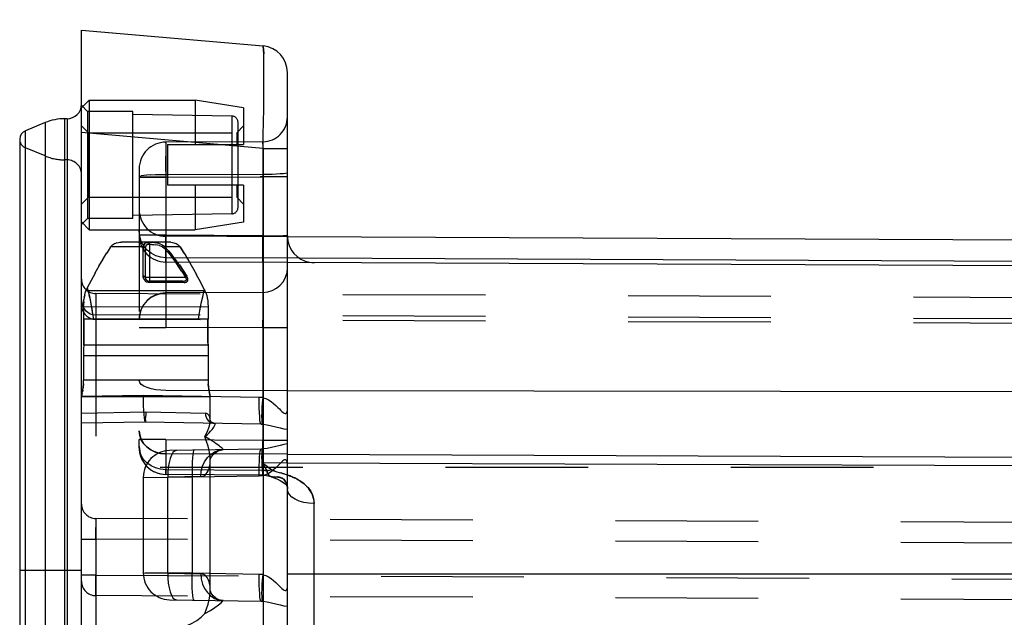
# Model space of a CAD drawing. Header units: inches. Extents: x 0 to 63, y 0 to 40.7.
# Tile 29 of 49: x 55.4 to 57.8, y 10.5 to 11.9. Entities that reach past the tile are written whole.
import ezdxf

# ---------------------------------------------------------------- set-up
doc = ezdxf.new("R2010")
doc.units = ezdxf.units.IN
doc.header["$LTSCALE"] = 3.462963
doc.header["$MEASUREMENT"] = 0
doc.linetypes.add('HIDDEN', pattern=[0.2, 0.1, -0.1])
doc.layers.get('0').update_dxf_attribs({"linetype": 'CONTINUOUS'})
doc.layers.add('_87240', color=7, linetype='CONTINUOUS')
doc.layers.add('_96029', color=7, linetype='CONTINUOUS')
doc.styles.get("Standard").update_dxf_attribs({"font": 'arial.ttf'})
doc.dimstyles.new('DIMSTYLE_1', dxfattribs={"dimtxt": 0.314815, "dimasz": 0.37037, "dimexe": 0.09, "dimexo": 0.07, "dimgap": 0.0425, "dimtad": 0, "dimtih": 1, "dimtoh": 1, "dimzin": 4, "dimdsep": 46, "dimtxsty": 'Standard', "dimblk": '_FILLED', "dimblk1": '_FILLED', "dimblk2": '_FILLED', "dimcen": 0.09, "dimadec": 3, "dimazin": 1, "dimtfac": 1, "dimtdec": 3, "dimtofl": 0, "dimtmove": 0, "dimatfit": 3, "dimldrblk": '_FILLED', "dimfxl": 0, "dimtolj": 1, "dimtzin": 4, "dimarcsym": 0})

# ---------------------------------------------------------------- blocks, each defined once
blk = doc.blocks.new('_FILLED')
at = {"color": 0, "linetype": 'ByBlock'}
blk.add_solid([(0, 0), (-1, 0.2), (-1, -0.2)], dxfattribs=at)
blk = doc.blocks.new('*D6')
at = {"color": 2, "linetype": 'Continuous'}
for p, q in [((55.5262, 12.1372), (55.5262, 13.4171)), ((59.5262, 11.1684), (59.5262, 13.4171)), ((55.5262, 13.0837), (56.9411, 13.0837)), ((59.5262, 13.0837), (58.1114, 13.0837))]:
    blk.add_line(p, q, dxfattribs=at)
at = {"color": 2, "linetype": 'Continuous', "xscale": 0.3703703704, "yscale": 0.3703703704, "zscale": 0.3703703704, "rotation": 180}
blk.add_blockref('_FILLED', (55.5262, 13.0837), dxfattribs=at)
at = {"color": 2, "linetype": 'Continuous', "xscale": 0.3703703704, "yscale": 0.3703703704, "zscale": 0.3703703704}
blk.add_blockref('_FILLED', (59.5262, 13.0837), dxfattribs=at)
at = {"color": 2, "linetype": 'Continuous', "insert": (57.5262, 13.2411), "char_height": 0.31481, "width": 1.462894, "attachment_point": 2, "line_spacing_factor": 0.9}
blk.add_mtext('4.00\\PINSIDE', dxfattribs=at)

msp = doc.modelspace()

# ---------------------------------------------------------------- linework, layer by layer
at = {"layer": '_87240', "color": 7, "linetype": 'Continuous'}
for p, q in [((55.5262, 2.473), (55.5262, 11.878)), ((55.5262, 11.878), (55.9669, 11.8394)), ((56.0262, 7.6436), (56.0262, 11.7747)), ((55.4378, 11.6532), (55.3901, 11.6334)), ((55.4912, 11.6627), (55.4856, 11.6627)), ((55.3762, 11.6127), (55.3762, 2.7382)), ((59.2779, 11.3616), (56.0262, 11.3758)), ((59.2779, 11.2991), (56.0263, 11.3133))]:
    msp.add_line(p, q, dxfattribs=at)
at = {"layer": '_87240', "color": 8, "linetype": 'HIDDEN'}
for p, q in [((55.5412, 11.6805), (55.5262, 11.6955)), ((55.5412, 11.6805), (55.5412, 11.4205)), ((55.6512, 11.6805), (55.5412, 11.6805)), ((55.6512, 11.4205), (55.6512, 11.6805)), ((55.8915, 11.6691), (55.6512, 11.6733)), ((55.8915, 11.6691), (55.8915, 11.4318)), ((55.9062, 11.4468), (55.9062, 11.6541)), ((55.4378, 11.5722), (55.3901, 11.592)), ((55.7309, 11.6044), (55.731, 11.6059)), ((55.731, 11.6059), (55.7309, 11.6048)), ((55.7309, 11.6044), (55.7309, 11.6048)), ((55.9665, 11.6069), (55.731, 11.6059)), ((55.9665, 11.6069), (55.9665, 11.6058)), ((55.9665, 11.6058), (55.9665, 11.6069)), ((55.9665, 11.6054), (55.9665, 11.6069)), ((55.9666, 11.601), (55.9665, 11.6058)), ((55.9666, 11.6027), (55.9666, 11.5841)), ((55.7309, 11.5341), (55.7309, 11.5714)), ((55.7309, 11.5714), (55.731, 11.5272)), ((55.7309, 11.5594), (55.7308, 11.5708)), ((55.9666, 11.5906), (55.9666, 11.5587)), ((55.4912, 11.5627), (55.4856, 11.5627)), ((55.9666, 11.5605), (55.9665, 11.528)), ((55.6662, 11.5409), (55.6662, 10.8636)), ((55.731, 11.5209), (55.6662, 11.5209)), ((55.6662, 11.5209), (55.731, 11.5209)), ((55.731, 11.5272), (55.9665, 11.528)), ((55.731, 11.5272), (55.731, 10.81)), ((55.731, 11.5209), (55.9665, 11.5219)), ((55.9665, 11.5219), (55.9598, 11.5219)), ((55.9665, 11.5352), (55.9665, 11.5219)), ((55.9665, 11.528), (55.9782, 11.5281)), ((55.9665, 11.528), (55.9665, 11.2407)), ((56.0262, 11.5219), (55.9665, 11.5219)), ((56.0217, 11.5307), (56.0251, 11.5315)), ((56.0251, 11.5315), (56.0262, 11.5324)), ((55.8915, 11.4318), (55.6512, 11.4276)), ((55.5412, 11.4205), (55.5262, 11.4054)), ((55.6512, 11.4205), (55.5412, 11.4205)), ((55.731, 11.3796), (55.6662, 11.3796)), ((55.6715, 11.3645), (55.6676, 11.3769)), ((55.7309, 11.3669), (55.731, 11.3796)), ((55.9665, 11.3785), (55.731, 11.3796)), ((56.0262, 11.3758), (55.731, 11.3771)), ((55.9664, 11.3536), (55.9665, 11.3785)), ((55.9665, 11.3659), (55.9665, 11.3785)), ((55.9665, 11.3658), (55.9665, 11.3785)), ((55.9665, 11.3785), (56.0162, 11.3781)), ((55.6124, 11.3616), (55.6094, 11.3606)), ((55.7395, 11.363), (55.623, 11.363)), ((55.6833, 11.3617), (55.6859, 11.3622)), ((55.6914, 11.3624), (55.6883, 11.3624)), ((55.6912, 11.3575), (55.6914, 11.3624)), ((55.6912, 11.3575), (55.6912, 11.268)), ((55.6965, 11.3574), (55.6912, 11.3575)), ((55.6977, 11.3621), (55.6914, 11.3624)), ((55.7036, 11.3615), (55.6976, 11.3621)), ((55.7093, 11.3606), (55.7035, 11.3615)), ((55.7111, 11.3558), (55.7064, 11.3565)), ((55.7143, 11.3594), (55.7091, 11.3606)), ((55.7155, 11.3548), (55.711, 11.3558)), ((55.7183, 11.3581), (55.7142, 11.3594)), ((55.7285, 11.3511), (55.7252, 11.3541)), ((55.7308, 11.3435), (55.7309, 11.3711)), ((55.7432, 11.3628), (55.7395, 11.363)), ((55.9664, 11.3326), (55.9664, 11.3537)), ((55.578, 11.3206), (55.5878, 11.3366)), ((55.597, 11.3511), (55.5875, 11.3361)), ((55.6767, 11.3511), (55.597, 11.3511)), ((55.6761, 11.28), (55.676, 11.3413)), ((55.6765, 11.3495), (55.6767, 11.3511)), ((55.6812, 11.3392), (55.6813, 11.3409)), ((55.6812, 11.3392), (55.6812, 11.278)), ((55.6813, 11.3426), (55.6814, 11.3442)), ((55.6813, 11.3409), (55.6813, 11.3426)), ((55.6814, 11.3442), (55.6814, 11.3458)), ((55.7187, 11.3264), (55.7067, 11.33)), ((55.7265, 11.3491), (55.7285, 11.3511)), ((55.7376, 11.3415), (55.7285, 11.3511)), ((55.7655, 11.3511), (55.7285, 11.3511)), ((55.7308, 11.328), (55.7309, 11.3471)), ((55.7309, 11.3195), (55.7308, 11.3337)), ((55.7466, 11.331), (55.7376, 11.3415)), ((55.7376, 11.3415), (55.7466, 11.331)), ((55.7554, 11.3196), (55.7466, 11.331)), ((55.7752, 11.3358), (55.7655, 11.3511)), ((55.7655, 11.3511), (55.7757, 11.335)), ((55.7752, 11.3358), (55.7857, 11.3184)), ((55.9664, 11.3245), (55.9664, 11.3424)), ((55.9664, 11.3185), (55.9664, 11.3326)), ((55.5596, 11.2882), (55.5692, 11.3054)), ((55.5687, 11.3045), (55.5785, 11.3214)), ((55.7312, 11.3251), (55.7187, 11.3264)), ((55.7309, 11.3151), (55.7309, 11.3168)), ((55.7309, 11.3151), (55.731, 11.3146)), ((56.0556, 11.3237), (55.731, 11.3251)), ((56.0263, 11.3133), (55.731, 11.3146)), ((55.7849, 11.3198), (55.7954, 11.3015)), ((55.9665, 11.3148), (55.9664, 11.3185)), ((55.9665, 11.3148), (55.9664, 11.3185)), ((55.9665, 11.3148), (55.9664, 11.3185)), ((55.5502, 11.2709), (55.5599, 11.2886)), ((55.7702, 11.2913), (55.7619, 11.304)), ((55.7702, 11.2913), (55.7785, 11.278)), ((55.7945, 11.3032), (55.8051, 11.2842)), ((55.8042, 11.2856), (55.8148, 11.266)), ((55.5405, 11.2524), (55.5503, 11.2709)), ((55.6775, 11.2799), (55.6761, 11.28)), ((55.6812, 11.278), (55.7785, 11.278)), ((55.6877, 11.2654), (55.6916, 11.265)), ((55.7726, 11.268), (55.6912, 11.268)), ((55.6914, 11.2676), (55.6913, 11.2679)), ((55.7756, 11.265), (55.6916, 11.265)), ((55.7744, 11.2672), (55.7739, 11.2676)), ((55.7744, 11.2672), (55.7749, 11.2666)), ((55.7785, 11.278), (55.7818, 11.28)), ((55.7811, 11.2716), (55.7805, 11.2704)), ((55.7834, 11.2769), (55.7818, 11.28)), ((55.8246, 11.2472), (55.8143, 11.267)), ((55.534, 11.2348), (55.5354, 11.24)), ((55.5354, 11.24), (55.5371, 11.2449)), ((55.5377, 11.2462), (55.5371, 11.2449)), ((55.8258, 11.2449), (55.5371, 11.2449)), ((55.5387, 11.2487), (55.5382, 11.2475)), ((55.5399, 11.2512), (55.5405, 11.2524)), ((55.5427, 11.2444), (55.5405, 11.2524)), ((55.5478, 11.2225), (55.5451, 11.2344)), ((55.5611, 11.2378), (55.5611, 10.5542)), ((59.2773, 11.2216), (55.5611, 11.2378)), ((55.9665, 11.2407), (55.731, 11.2397)), ((55.8258, 11.2449), (55.8281, 11.2394)), ((55.8281, 11.2394), (55.8301, 11.2335)), ((55.8301, 11.2335), (55.8316, 11.2272)), ((55.9665, 11.2407), (55.9782, 11.2419)), ((55.9665, 11.2407), (55.9665, 11.238)), ((55.9665, 11.238), (55.9666, 11.2244)), ((55.5316, 11.2178), (55.5314, 11.2116)), ((55.5314, 11.2116), (55.5316, 11.2178)), ((55.5314, 11.2116), (55.5314, 11.1755)), ((55.5316, 11.2178), (55.5321, 11.2237)), ((55.5329, 11.2294), (55.5333, 11.2315)), ((55.7309, 11.2233), (55.7309, 11.2002)), ((55.8316, 11.2272), (55.8327, 11.2206)), ((55.9666, 11.2244), (55.9666, 11.2012)), ((55.5314, 11.2058), (55.8335, 11.2064)), ((55.5319, 11.202), (55.5361, 11.1968)), ((55.556, 11.1755), (55.5533, 11.193)), ((55.5541, 11.1869), (55.5611, 11.1862)), ((59.2773, 11.17), (55.5611, 11.1862)), ((55.7309, 11.2002), (55.731, 11.1549)), ((55.8335, 11.2064), (55.8335, 11.1754)), ((55.8335, 11.1755), (55.5314, 11.1755)), ((55.5319, 11.1547), (55.532, 11.1754)), ((59.2773, 11.1591), (55.5611, 11.1753)), ((55.833, 11.1543), (55.833, 11.1754)), ((55.9665, 11.1559), (55.9665, 11.1735)), ((55.731, 11.1549), (55.6662, 11.1549)), ((55.9665, 11.1559), (55.731, 11.1549)), ((55.9665, 11.1559), (55.9665, 10.8818)), ((55.9665, 11.1559), (56.0262, 11.1559)), ((55.8332, 11.1234), (55.8334, 11.1086)), ((55.5315, 11.0955), (55.5314, 11.028)), ((55.5316, 11.1129), (55.5315, 11.1042)), ((55.5315, 11.1042), (55.5315, 11.0955)), ((55.8334, 11.1129), (55.5316, 11.1129)), ((55.8334, 11.1086), (55.8335, 11.0998)), ((55.8335, 11.0998), (55.8335, 11.0911)), ((55.8335, 11.0911), (55.8335, 11.028)), ((55.8335, 11.0868), (55.5314, 11.0868)), ((55.5311, 11.0191), (55.5305, 11.0107)), ((55.8335, 11.028), (55.5314, 11.028)), ((55.8345, 11.0107), (55.8339, 11.0191)), ((55.5282, 10.9966), (55.5294, 11.003)), ((55.5294, 11.003), (55.5287, 10.9992)), ((55.5305, 11.0107), (55.5299, 11.0065)), ((56.0262, 11.0021), (55.731, 11.0025)), ((55.8356, 11.003), (55.8351, 11.0065)), ((55.8368, 10.9966), (55.8363, 10.9992)), ((55.6756, 10.9905), (55.5262, 10.9879)), ((55.5262, 10.988), (55.8387, 10.988)), ((55.8385, 10.9889), (55.8387, 10.988)), ((55.8387, 10.9299), (55.8387, 10.988)), ((55.5262, 10.9473), (55.6825, 10.9505)), ((55.6825, 10.9505), (55.827, 10.9475)), ((55.6812, 10.9255), (55.5262, 10.9228)), ((55.9624, 10.9206), (55.6812, 10.9255)), ((55.8378, 10.9376), (55.8355, 10.9427)), ((55.8387, 10.9309), (55.8378, 10.9376)), ((55.8387, 10.9299), (55.8387, 10.9309)), ((55.6662, 10.9049), (55.6675, 10.894)), ((55.6662, 10.8636), (55.6662, 10.8836)), ((55.731, 10.8836), (55.6662, 10.8836)), ((55.731, 10.8836), (55.7308, 10.845)), ((55.731, 10.8836), (55.9665, 10.8818)), ((55.9667, 10.8433), (55.9665, 10.8819)), ((55.9665, 10.8818), (56.0262, 10.8819)), ((55.6662, 10.8663), (55.6675, 10.8554)), ((55.9624, 10.8604), (55.7401, 10.8565)), ((55.7308, 10.845), (55.7307, 10.8149)), ((56.0262, 10.8475), (55.731, 10.8486)), ((55.8387, 10.5183), (55.8387, 10.8326)), ((55.9667, 10.8433), (55.9667, 10.8217)), ((59.5262, 10.8155), (55.5262, 10.8155)), ((55.7307, 10.8149), (55.7307, 10.8028)), ((55.7309, 10.8038), (55.7308, 10.8015)), ((55.9665, 10.8082), (55.731, 10.81)), ((55.9665, 10.8265), (55.9665, 10.8082)), ((56.0262, 10.8263), (55.9665, 10.8265)), ((55.9665, 10.8082), (55.9666, 10.802)), ((55.9682, 10.8234), (55.9699, 10.8203)), ((55.9716, 10.808), (55.9733, 10.8079)), ((55.9875, 10.81), (55.984, 10.813)), ((55.9953, 10.8069), (55.997, 10.8063)), ((55.9966, 10.8065), (55.9983, 10.806)), ((55.9979, 10.8061), (56.0089, 10.8029)), ((56.0125, 10.8018), (56.0088, 10.8029)), ((55.6762, 10.7915), (55.7356, 10.7918)), ((55.6762, 10.7915), (55.6762, 10.5594)), ((55.6777, 10.7915), (55.7949, 10.7925)), ((55.7308, 10.799), (55.7308, 10.7986)), ((55.9667, 10.7969), (55.7308, 10.7986)), ((55.816, 10.7938), (55.7356, 10.7918)), ((55.7356, 10.5591), (55.7356, 10.7918)), ((55.7949, 10.7925), (55.9579, 10.7954)), ((55.7949, 10.7925), (55.7949, 10.5584)), ((55.9666, 10.802), (55.9666, 10.7981)), ((55.9667, 10.7972), (55.9666, 10.7981)), ((55.9667, 10.7969), (55.9667, 10.7979)), ((55.9825, 10.7946), (55.9862, 10.7934)), ((55.9862, 10.7934), (55.9862, 10.7935)), ((55.9862, 10.7934), (55.9862, 10.7934)), ((56.0144, 10.8012), (56.0108, 10.8023)), ((56.0127, 10.8017), (56.0147, 10.8011)), ((56.0144, 10.8012), (56.0168, 10.8005)), ((56.0164, 10.8006), (56.0189, 10.7998)), ((56.0184, 10.7999), (56.0212, 10.799)), ((56.0206, 10.7992), (56.0235, 10.7982)), ((56.0228, 10.7985), (56.0259, 10.7974)), ((56.0262, 10.7973), (56.0251, 10.7977)), ((56.0312, 10.7499), (56.0275, 10.7566)), ((55.5611, 10.6917), (55.5612, 10.6417)), ((55.5611, 10.6917), (55.5611, 10.6907)), ((59.2464, 10.6756), (55.5611, 10.6917)), ((55.5612, 10.6417), (55.5611, 10.6694)), ((55.5262, 10.6417), (55.5612, 10.6417)), ((55.5262, 10.6417), (55.5612, 10.6417)), ((55.5612, 10.6417), (55.5612, 9.9592)), ((55.5612, 10.6417), (55.5612, 10.5542)), ((59.2463, 10.6256), (55.5612, 10.6417)), ((55.5612, 10.5542), (55.5262, 10.5542)), ((55.5611, 10.5542), (55.561, 10.535)), ((55.5611, 10.5051), (55.5612, 10.5542)), ((55.5611, 10.5542), (59.2464, 10.5381)), ((55.5612, 10.5542), (55.5612, 10.5444)), ((55.5612, 10.535), (55.5612, 10.5444)), ((55.6762, 10.5594), (55.7356, 10.5591)), ((55.7356, 10.5591), (55.816, 10.5571)), ((55.561, 10.535), (55.561, 10.5188)), ((55.561, 10.5188), (55.561, 10.508)), ((55.8387, 10.5183), (55.8387, 10.5183)), ((55.5611, 10.5051), (55.5611, 10.5042)), ((55.5611, 10.5042), (55.5611, 10.5051)), ((55.5611, 10.5042), (55.5611, 10.5051)), ((59.2464, 10.4881), (55.5611, 10.5042)), ((55.7401, 10.4944), (55.9624, 10.4906)), ((55.7524, 10.4954), (55.7566, 10.4941))]:
    msp.add_line(p, q, dxfattribs=at)
at = {"layer": '_87240', "color": 9, "linetype": 'Continuous'}
for p, q in [((55.4378, 11.6532), (55.4378, 2.6977)), ((55.4856, 2.6882), (55.4856, 11.6627)), ((55.4912, 11.6627), (55.4912, 2.6882)), ((55.3901, 2.7175), (55.3901, 11.6334)), ((55.9669, 11.5904), (55.5262, 11.6289)), ((55.9669, 11.5904), (55.9669, 7.6452)), ((55.9669, 11.5904), (56.0262, 11.5904)), ((59.2779, 11.3097), (56.0556, 11.3237)), ((59.2779, 10.9967), (56.0262, 11.0021)), ((56.0262, 10.8475), (59.2779, 10.8352)), ((59.2779, 10.814), (56.0262, 10.8263)), ((56.091, 9.8819), (56.091, 10.7279)), ((55.3762, 10.5657), (55.5262, 10.5657)), ((56.0262, 10.5575), (59.2779, 10.5575))]:
    msp.add_line(p, q, dxfattribs=at)
for points in [[(55.9669, 11.5904), (55.9676, 11.6229), (55.9682, 11.6549), (55.9686, 11.6857), (55.9689, 11.7149), (55.9692, 11.7419), (55.9692, 11.7664), (55.9692, 11.7878), (55.9689, 11.8059), (55.9686, 11.8203), (55.9682, 11.8308), (55.9676, 11.8372), (55.9669, 11.8394)], [(56.0262, 10.7973), (56.0284, 10.7965), (56.031, 10.7955)], [(56.031, 10.7955), (56.0337, 10.7944), (56.0365, 10.7933), (56.0393, 10.7921), (56.0423, 10.7907), (56.0454, 10.7892), (56.0486, 10.7876), (56.0518, 10.7858), (56.0552, 10.7838), (56.0586, 10.7817), (56.0621, 10.7793), (56.0656, 10.7766), (56.0691, 10.7736), (56.0726, 10.7703), (56.0761, 10.7666), (56.0795, 10.7624), (56.0827, 10.7576), (56.0855, 10.7523), (56.0878, 10.7466), (56.0896, 10.7405), (56.0906, 10.7343), (56.091, 10.7279)], [(56.091, 10.7279), (56.0783, 10.7286), (56.0661, 10.7307), (56.0549, 10.734), (56.0452, 10.7384), (56.0372, 10.7438), (56.0312, 10.7499), (56.0275, 10.7566), (56.0262, 10.7636)]]:
    msp.add_lwpolyline(points, dxfattribs=at)
at = {"layer": '_87240', "color": 8, "linetype": 'HIDDEN'}
for points in [[(55.9676, 11.8372), (55.9682, 11.8308), (55.9686, 11.8203)], [(55.731, 11.6059), (55.7309, 11.6044), (55.7309, 11.5999), (55.7309, 11.5928), (55.7309, 11.5714)], [(55.7309, 11.6044), (55.7309, 11.6048), (55.731, 11.6059)], [(55.6662, 11.5223), (55.6675, 11.5233), (55.6712, 11.5242)], [(55.6949, 11.5264), (55.6852, 11.5258), (55.6772, 11.525), (55.6712, 11.5242)], [(55.6949, 11.5264), (55.7061, 11.5268), (55.7183, 11.5271), (55.731, 11.5272)], [(55.9665, 11.528), (55.9782, 11.5281), (55.9894, 11.5284)], [(55.9894, 11.5284), (55.9997, 11.5288), (56.0088, 11.5293), (56.0162, 11.53), (56.0217, 11.5307)], [(55.7187, 11.3264), (55.7067, 11.33), (55.6957, 11.3357), (55.686, 11.3435), (55.6777, 11.3532), (55.6715, 11.3645), (55.6676, 11.3769), (55.6662, 11.39)], [(56.0262, 11.378), (56.0251, 11.378), (56.0161, 11.3781)], [(55.597, 11.3511), (55.5983, 11.353), (55.6, 11.3547), (55.6019, 11.3564), (55.6041, 11.358), (55.6066, 11.3594), (55.6094, 11.3606)], [(55.6124, 11.3616), (55.6157, 11.3623), (55.6192, 11.3628), (55.623, 11.363)], [(55.6833, 11.3617), (55.6813, 11.3608), (55.6796, 11.3594), (55.6782, 11.3573), (55.6772, 11.3546), (55.6767, 11.3511)], [(55.6767, 11.3511), (55.6772, 11.3545), (55.6781, 11.3572), (55.6795, 11.3593), (55.6812, 11.3608), (55.6834, 11.3617)], [(55.6817, 11.3491), (55.6821, 11.352), (55.6829, 11.3543), (55.6842, 11.356), (55.6862, 11.3571), (55.6885, 11.3576), (55.6912, 11.3575)], [(55.6912, 11.3575), (55.6884, 11.3576), (55.686, 11.357), (55.6841, 11.3559), (55.6828, 11.3542), (55.6821, 11.3519)], [(55.6856, 11.3622), (55.6885, 11.3624), (55.6914, 11.3624)], [(55.6965, 11.3574), (55.7016, 11.357), (55.7064, 11.3565)], [(55.7155, 11.3548), (55.7196, 11.3534), (55.7232, 11.3515), (55.7265, 11.3491)], [(55.7182, 11.3581), (55.7217, 11.3565), (55.7252, 11.3541)], [(55.7432, 11.3628), (55.7468, 11.3623), (55.7501, 11.3616), (55.7531, 11.3606), (55.7559, 11.3594), (55.7584, 11.358), (55.7606, 11.3564), (55.7625, 11.3547), (55.7642, 11.353), (55.7655, 11.3511)], [(55.676, 11.3413), (55.676, 11.3429), (55.6761, 11.3445), (55.6762, 11.3462), (55.6763, 11.3478)], [(55.6797, 11.3407), (55.6786, 11.341), (55.6774, 11.3412), (55.676, 11.3413)], [(55.6767, 11.3511), (55.6765, 11.3495), (55.6763, 11.3478)], [(55.6767, 11.3511), (55.6778, 11.351), (55.6789, 11.3507), (55.6798, 11.3504), (55.6806, 11.35), (55.6813, 11.3495), (55.6817, 11.3491)], [(55.6812, 11.3392), (55.6811, 11.3398), (55.6805, 11.3403), (55.6797, 11.3407)], [(55.6812, 11.3392), (55.6811, 11.3398), (55.6805, 11.3403), (55.6797, 11.3407)], [(55.6817, 11.3491), (55.6813, 11.3495), (55.6806, 11.35), (55.6798, 11.3504)], [(55.6814, 11.3458), (55.6815, 11.3475), (55.6817, 11.3491)], [(55.7265, 11.3491), (55.7357, 11.3389), (55.7447, 11.328)], [(55.731, 11.3146), (55.7309, 11.3158), (55.7309, 11.3196)], [(55.7619, 11.304), (55.7534, 11.3163), (55.7447, 11.328)], [(55.7818, 11.28), (55.7729, 11.2941), (55.7641, 11.3073), (55.7553, 11.3197)], [(55.764, 11.3074), (55.7729, 11.2942), (55.7818, 11.28)], [(55.9665, 11.3135), (55.9665, 11.3148), (55.9664, 11.3185)], [(56.0217, 11.2776), (56.0251, 11.2888), (56.0262, 11.3005)], [(55.6761, 11.28), (55.6767, 11.2759), (55.6782, 11.2724), (55.6809, 11.2692), (55.6842, 11.2668), (55.6877, 11.2654)], [(55.6812, 11.2688), (55.6797, 11.2704), (55.6784, 11.272), (55.6775, 11.2737), (55.6767, 11.2756), (55.6763, 11.2777), (55.6761, 11.28)], [(55.6812, 11.278), (55.6811, 11.2785), (55.6806, 11.279), (55.6798, 11.2794), (55.6787, 11.2797), (55.6774, 11.2799)], [(55.6812, 11.278), (55.6811, 11.2785), (55.6805, 11.279), (55.6797, 11.2794), (55.6787, 11.2797)], [(55.6916, 11.265), (55.6898, 11.2651), (55.688, 11.2654), (55.6861, 11.266), (55.6844, 11.2667), (55.6828, 11.2677), (55.6812, 11.2688)], [(55.6912, 11.268), (55.6913, 11.2679), (55.6914, 11.2676), (55.6914, 11.2672), (55.6915, 11.2666), (55.6915, 11.2658), (55.6916, 11.265)], [(55.6916, 11.265), (55.6915, 11.2658), (55.6915, 11.2666)], [(55.7726, 11.268), (55.7747, 11.268), (55.7765, 11.2683), (55.7781, 11.2687), (55.7795, 11.2694)], [(55.7726, 11.268), (55.7732, 11.2679), (55.7739, 11.2676)], [(55.7756, 11.265), (55.7753, 11.2658), (55.7749, 11.2666)], [(55.7756, 11.265), (55.778, 11.2652), (55.78, 11.2656), (55.7815, 11.2661), (55.7826, 11.267), (55.7837, 11.2686), (55.7844, 11.2705), (55.7846, 11.2724), (55.7842, 11.2745), (55.7833, 11.2771), (55.7818, 11.28)], [(55.7756, 11.265), (55.7787, 11.2653), (55.7811, 11.266), (55.7829, 11.2673), (55.784, 11.269), (55.7845, 11.2714), (55.7843, 11.2741), (55.7834, 11.2769)], [(55.7805, 11.2704), (55.7795, 11.2694), (55.7781, 11.2687), (55.7765, 11.2683)], [(55.7785, 11.278), (55.7798, 11.2763), (55.7807, 11.2747), (55.7811, 11.273), (55.7811, 11.2716)], [(55.7811, 11.2716), (55.7811, 11.2731), (55.7807, 11.2747), (55.7798, 11.2763)], [(55.9782, 11.2419), (55.9894, 11.2453), (55.9997, 11.2509), (56.0088, 11.2583), (56.0162, 11.2673), (56.0217, 11.2776)], [(55.534, 11.2348), (55.5329, 11.2294), (55.5321, 11.2237)], [(55.5371, 11.2449), (55.5377, 11.2462), (55.5382, 11.2475), (55.5387, 11.2487), (55.5393, 11.25)], [(55.5405, 11.2524), (55.5399, 11.2512), (55.5393, 11.25)], [(55.5443, 11.2381), (55.5423, 11.2454), (55.5405, 11.2524)], [(55.5539, 11.1891), (55.5518, 11.2015), (55.5498, 11.2126), (55.5478, 11.2224), (55.5461, 11.2306), (55.5427, 11.2444)], [(55.6662, 11.1749), (55.6675, 11.1874), (55.671, 11.1993), (55.6768, 11.2102), (55.6845, 11.2199), (55.6942, 11.2281), (55.7055, 11.2344), (55.7179, 11.2383), (55.731, 11.2397)], [(55.731, 11.2397), (55.7184, 11.2384), (55.7065, 11.2348), (55.6956, 11.229), (55.6859, 11.2213), (55.6777, 11.2116), (55.6715, 11.2003), (55.6676, 11.1879), (55.6662, 11.1749)], [(55.731, 11.2397), (55.7309, 11.237), (55.7309, 11.2233)], [(55.8102, 11.1755), (55.8128, 11.1918), (55.8154, 11.2064), (55.818, 11.2192), (55.8204, 11.2303), (55.8227, 11.2397), (55.8246, 11.2472)], [(55.8168, 11.2135), (55.8183, 11.221), (55.8198, 11.2277), (55.8212, 11.2336)], [(55.8212, 11.2336), (55.8224, 11.2388), (55.8236, 11.2434), (55.8246, 11.2472)], [(55.8246, 11.2472), (55.8248, 11.2469), (55.825, 11.2465), (55.8252, 11.2461), (55.8254, 11.2457), (55.8256, 11.2453), (55.8258, 11.2449)], [(55.8252, 11.2461), (55.825, 11.2465), (55.8248, 11.2469), (55.8246, 11.2472)], [(55.5262, 11.2211), (55.5269, 11.2144), (55.5288, 11.2079)], [(55.5262, 11.2211), (55.5269, 11.2144), (55.5288, 11.2079), (55.5319, 11.202), (55.5361, 11.1968), (55.5414, 11.1924), (55.5475, 11.189), (55.5541, 11.1869)], [(55.5533, 11.193), (55.5505, 11.2087), (55.5478, 11.2225)], [(55.8102, 11.1755), (55.8119, 11.1862), (55.8135, 11.1962), (55.8152, 11.2053), (55.8168, 11.2135)], [(55.8327, 11.2206), (55.8333, 11.2137), (55.8335, 11.2064)], [(55.5361, 11.1968), (55.5414, 11.1924), (55.5475, 11.189), (55.5541, 11.1869)], [(55.9666, 11.2012), (55.9665, 11.1718), (55.9665, 11.1559)], [(55.532, 11.1754), (55.532, 11.1647), (55.532, 11.1541), (55.532, 11.1437), (55.532, 11.1333), (55.5318, 11.1231), (55.5316, 11.1129)], [(55.833, 11.1754), (55.8331, 11.1547), (55.833, 11.1443), (55.8331, 11.1338), (55.8332, 11.1234)], [(55.5316, 11.1129), (55.5318, 11.1234), (55.5319, 11.1338), (55.5319, 11.1443), (55.5319, 11.1547)], [(55.8334, 11.1129), (55.8331, 11.1232), (55.833, 11.1335), (55.833, 11.1438), (55.833, 11.1543)], [(55.5294, 11.003), (55.5305, 11.0107), (55.5311, 11.0191), (55.5314, 11.028)], [(55.6715, 11.0173), (55.6676, 11.022), (55.6662, 11.0269)], [(55.686, 11.0094), (55.6777, 11.0131), (55.6715, 11.0173), (55.6676, 11.022), (55.6662, 11.0269)], [(55.8335, 11.028), (55.8339, 11.0191), (55.8345, 11.0107), (55.8356, 11.003), (55.8368, 10.9966), (55.8378, 10.9919), (55.8385, 10.9889)], [(55.5282, 10.9966), (55.5272, 10.9919), (55.5265, 10.9889)], [(55.7312, 11.0025), (55.7187, 11.003), (55.7067, 11.0043), (55.6957, 11.0065), (55.686, 11.0094)], [(55.8385, 10.9889), (55.8378, 10.9919), (55.837, 10.9955)], [(55.5263, 10.988), (55.5265, 10.9889), (55.5272, 10.9919)], [(55.6756, 10.9905), (55.6757, 10.9778), (55.676, 10.9656), (55.6765, 10.9543), (55.6772, 10.9445), (55.6781, 10.9364), (55.6791, 10.9304), (55.6801, 10.9267), (55.6812, 10.9255)], [(55.9669, 10.9851), (55.9654, 10.9852), (55.9639, 10.9853), (55.9624, 10.9854), (55.9609, 10.9855), (55.9594, 10.9855), (55.6756, 10.9905)], [(55.9624, 10.9206), (55.9613, 10.9218), (55.9603, 10.9254), (55.9595, 10.9312), (55.9588, 10.9389), (55.9582, 10.9487), (55.9579, 10.96), (55.9578, 10.9724), (55.9579, 10.9855)], [(55.9665, 10.9204), (55.9656, 10.9221), (55.9649, 10.9261), (55.9645, 10.9322), (55.9644, 10.9403), (55.9646, 10.9499), (55.9651, 10.9609), (55.9659, 10.9728), (55.9669, 10.9851)], [(55.9669, 10.9851), (55.9737, 10.983), (55.9803, 10.98), (55.9866, 10.9759), (55.9925, 10.9713), (55.9982, 10.9661), (56.0031, 10.9612), (56.0065, 10.9576), (56.0095, 10.9545), (56.0127, 10.9514), (56.0157, 10.9489), (56.0183, 10.9473), (56.0205, 10.9466), (56.0222, 10.947), (56.0235, 10.948), (56.0245, 10.9495), (56.0253, 10.9517), (56.026, 10.9549), (56.0262, 10.9591)], [(55.6825, 10.9505), (55.6821, 10.9459), (55.6815, 10.9371)], [(55.827, 10.9475), (55.8274, 10.9427), (55.8287, 10.938), (55.8307, 10.9337), (55.8336, 10.93), (55.837, 10.9269), (55.8409, 10.9245), (55.8452, 10.9231), (55.8496, 10.9225)], [(55.8355, 10.9427), (55.8319, 10.946), (55.827, 10.9475)], [(55.6815, 10.9371), (55.6812, 10.9334), (55.6813, 10.9303), (55.6813, 10.9278), (55.6813, 10.9261), (55.6812, 10.9255)], [(55.8253, 10.8905), (55.8319, 10.9029), (55.8361, 10.9139), (55.8382, 10.9231), (55.8387, 10.9299)], [(55.8253, 10.8905), (55.831, 10.8952), (55.8358, 10.8996), (55.8398, 10.9037), (55.8431, 10.9074), (55.8457, 10.9107), (55.8477, 10.9137), (55.8492, 10.9163), (55.8502, 10.9184), (55.8507, 10.9201), (55.8508, 10.9214), (55.8504, 10.9222), (55.8496, 10.9225)], [(55.8389, 10.9299), (55.8387, 10.9304), (55.8387, 10.9299)], [(55.8496, 10.9225), (55.8478, 10.9227), (55.8447, 10.9238), (55.8418, 10.9257), (55.8398, 10.9281), (55.8389, 10.9298), (55.8389, 10.9299)], [(55.731, 10.8486), (55.7186, 10.8497), (55.7067, 10.8528), (55.6957, 10.8578), (55.686, 10.8645), (55.6777, 10.8729), (55.6715, 10.8827), (55.6676, 10.8935), (55.6662, 10.9049)], [(55.9624, 10.9206), (55.9631, 10.9205), (55.9638, 10.9205), (55.9645, 10.9205), (55.9651, 10.9205), (55.9658, 10.9204), (55.9665, 10.9204)], [(55.9665, 10.9204), (55.9771, 10.9191), (55.9876, 10.917), (55.9983, 10.9144), (56.0084, 10.9118), (56.0176, 10.9097), (56.0262, 10.9083)], [(55.6675, 10.894), (55.6711, 10.8836), (55.6768, 10.8741)], [(55.8387, 10.8326), (55.8385, 10.839), (55.8377, 10.8477), (55.836, 10.8571), (55.8335, 10.8674), (55.8299, 10.8785), (55.8253, 10.8905)], [(55.8704, 10.8588), (55.8704, 10.859), (55.8699, 10.8597), (55.8689, 10.8607), (55.8674, 10.8621), (55.8655, 10.8638), (55.8631, 10.8657), (55.8603, 10.868), (55.857, 10.8704), (55.8532, 10.8732), (55.8489, 10.8761), (55.8439, 10.8794), (55.8384, 10.8828), (55.8322, 10.8865), (55.8253, 10.8905)], [(55.6662, 10.8636), (55.6673, 10.852), (55.6705, 10.8404), (55.6757, 10.8298), (55.6827, 10.8204), (55.6914, 10.8123), (55.7013, 10.8059), (55.7122, 10.8015), (55.7238, 10.7991), (55.7308, 10.7986)], [(55.731, 10.81), (55.7183, 10.8111), (55.7062, 10.8144), (55.695, 10.8196), (55.6852, 10.8266), (55.6771, 10.8351), (55.6712, 10.8448), (55.6675, 10.8554)], [(55.6768, 10.8741), (55.6846, 10.8657), (55.6943, 10.8586), (55.7057, 10.8531), (55.718, 10.8498), (55.731, 10.8486)], [(55.7566, 10.8568), (55.7524, 10.8555), (55.7482, 10.8517), (55.7445, 10.8457)], [(55.7994, 10.8575), (55.7984, 10.8563), (55.7974, 10.8527), (55.7965, 10.8469), (55.7958, 10.8391), (55.7953, 10.8294), (55.7949, 10.8181), (55.7948, 10.8056), (55.7949, 10.7925)], [(55.816, 10.7938), (55.817, 10.8062), (55.8201, 10.8185), (55.8251, 10.8296), (55.8318, 10.8394), (55.84, 10.8474), (55.8494, 10.8535), (55.8598, 10.8574), (55.8703, 10.8588)], [(55.8387, 10.8326), (55.8388, 10.8331), (55.8395, 10.8363), (55.8418, 10.8415), (55.8464, 10.8476), (55.8529, 10.8531), (55.8605, 10.8569), (55.8679, 10.8586), (55.8703, 10.8588)], [(55.9579, 10.7954), (55.9578, 10.8079), (55.9579, 10.8199), (55.9582, 10.8309), (55.9587, 10.8406), (55.9594, 10.8488), (55.9603, 10.8551), (55.9613, 10.859), (55.9624, 10.8604)], [(55.9665, 10.8605), (55.9658, 10.8605), (55.9651, 10.8605), (55.9645, 10.8604), (55.9638, 10.8604), (55.9631, 10.8604), (55.9624, 10.8604)], [(55.9669, 10.7959), (55.9659, 10.8081), (55.9651, 10.8201), (55.9647, 10.831), (55.9644, 10.8407), (55.9645, 10.8487), (55.9649, 10.8548), (55.9656, 10.8589), (55.9665, 10.8605)], [(56.0262, 10.8726), (56.0176, 10.8712), (56.0084, 10.8691), (55.9983, 10.8665), (55.9876, 10.8639), (55.9771, 10.8618), (55.9665, 10.8605)], [(55.7388, 10.8278), (55.7369, 10.8166), (55.7359, 10.8043), (55.7356, 10.7918)], [(55.7445, 10.8457), (55.7414, 10.8376), (55.7388, 10.8278)], [(55.816, 10.7938), (55.8196, 10.7942), (55.823, 10.7954), (55.8261, 10.7972), (55.8291, 10.7998), (55.8317, 10.8031), (55.834, 10.8072), (55.8359, 10.812), (55.8373, 10.8176), (55.8383, 10.824), (55.8387, 10.8311), (55.8387, 10.8326)], [(56.0262, 10.8219), (56.026, 10.8261), (56.0253, 10.8294), (56.0243, 10.8318), (56.0231, 10.8334), (56.0214, 10.8342), (56.0194, 10.8341), (56.0172, 10.833), (56.0147, 10.8313), (56.0122, 10.8291), (56.0095, 10.8263), (56.0061, 10.8228), (56.0022, 10.8188), (55.9976, 10.8143), (55.9924, 10.8096), (55.9863, 10.8049), (55.9798, 10.8007), (55.9733, 10.7978), (55.9669, 10.7959)], [(55.7308, 10.7986), (55.7308, 10.799), (55.7308, 10.7999), (55.7308, 10.8015), (55.731, 10.81)], [(55.9766, 10.8075), (55.9749, 10.8107), (55.9733, 10.814), (55.9716, 10.8172), (55.9699, 10.8203), (55.9682, 10.8234), (55.9665, 10.8265)], [(55.9665, 10.8265), (55.97, 10.8239), (55.9735, 10.8213), (55.977, 10.8186), (55.9805, 10.8158), (55.984, 10.813)], [(55.9766, 10.8075), (55.9749, 10.8077), (55.9733, 10.8079), (55.9716, 10.808), (55.9699, 10.8081), (55.9682, 10.8082), (55.9665, 10.8082)], [(55.9667, 10.8217), (55.9668, 10.8061), (55.9668, 10.801), (55.9667, 10.7979), (55.9667, 10.7969)], [(55.9716, 10.8172), (55.9733, 10.814), (55.9749, 10.8107), (55.9766, 10.8075)], [(55.9839, 10.809), (55.982, 10.8085), (55.9802, 10.8081), (55.9784, 10.8077), (55.9766, 10.8075)], [(55.9766, 10.8075), (55.9771, 10.8038), (55.9788, 10.8002)], [(55.9862, 10.7935), (55.9837, 10.7947), (55.9811, 10.7969), (55.9789, 10.8), (55.9772, 10.8035), (55.9766, 10.8075)], [(55.9875, 10.81), (55.9857, 10.8095), (55.9839, 10.809)], [(55.9875, 10.81), (55.9882, 10.8096), (55.989, 10.8092), (55.9898, 10.8088), (55.9908, 10.8084), (55.9919, 10.808), (55.993, 10.8076), (55.9941, 10.8072), (55.9958, 10.8067)], [(55.9946, 10.8071), (55.9935, 10.8074), (55.9925, 10.8078), (55.9915, 10.8081), (55.9905, 10.8085), (55.9896, 10.8089), (55.9888, 10.8092), (55.9881, 10.8096), (55.9875, 10.81)], [(55.7307, 10.8028), (55.7307, 10.7997), (55.7308, 10.7986)], [(55.9669, 10.7959), (55.9654, 10.7957), (55.9639, 10.7956), (55.9624, 10.7955), (55.9609, 10.7955), (55.9594, 10.7954), (55.9579, 10.7954)], [(55.9666, 10.7981), (55.9667, 10.7972), (55.9667, 10.7969)], [(55.9667, 10.7969), (55.9716, 10.7966), (55.9825, 10.7946)], [(55.9788, 10.8002), (55.9812, 10.7968), (55.9841, 10.7944), (55.9862, 10.7934)], [(56.0259, 10.7673), (56.0254, 10.7718), (56.023, 10.779), (56.0186, 10.7852), (56.013, 10.7896), (56.0069, 10.7917), (56.0009, 10.7924), (55.995, 10.7923), (55.9899, 10.7926), (55.9862, 10.7934)], [(55.9862, 10.7934), (55.9868, 10.7932), (55.99, 10.7926), (55.9941, 10.7923), (55.9987, 10.7924), (56.0032, 10.7922), (56.0078, 10.7915), (56.0125, 10.7898), (56.017, 10.7869), (56.0209, 10.7826), (56.0238, 10.777), (56.0256, 10.7707), (56.0262, 10.7636)], [(55.9862, 10.7934), (55.9917, 10.7915), (56.0004, 10.788), (56.0086, 10.7841), (56.0153, 10.78), (56.0203, 10.7761), (56.0232, 10.773), (56.0249, 10.7703), (56.0259, 10.7673), (56.0262, 10.7636)], [(55.9862, 10.7934), (55.9936, 10.7907), (56.0002, 10.7881), (56.0066, 10.7851), (56.0127, 10.7817), (56.018, 10.7781), (56.0219, 10.7746), (56.0244, 10.7712), (56.0258, 10.7678), (56.0262, 10.7636)], [(56.091, 10.7279), (56.0907, 10.7339), (56.0897, 10.7399), (56.0881, 10.7458), (56.0859, 10.7515), (56.0832, 10.7567), (56.0801, 10.7614), (56.0769, 10.7656), (56.0735, 10.7694), (56.0701, 10.7727), (56.0666, 10.7757), (56.0632, 10.7784), (56.0598, 10.7809), (56.0564, 10.7831), (56.0531, 10.7851), (56.0499, 10.7869), (56.0468, 10.7885), (56.0438, 10.79), (56.0408, 10.7914), (56.0379, 10.7927), (56.0352, 10.7938), (56.0325, 10.7949), (56.03, 10.7959), (56.0275, 10.7968)], [(55.7949, 10.5584), (55.7759, 10.5586), (55.6819, 10.5594)], [(55.7356, 10.5591), (55.7358, 10.5466), (55.7369, 10.5343), (55.7388, 10.5231)], [(55.7994, 10.4934), (55.7984, 10.4947), (55.7974, 10.4984), (55.7965, 10.5044), (55.7958, 10.5125), (55.7952, 10.5223), (55.7949, 10.5335), (55.7948, 10.5457), (55.7949, 10.5584)], [(55.9669, 10.5551), (55.9654, 10.5552), (55.9639, 10.5553), (55.9624, 10.5554), (55.9609, 10.5555), (55.9594, 10.5555), (55.7949, 10.5584)], [(55.816, 10.5571), (55.817, 10.5447), (55.8201, 10.5324), (55.825, 10.5213), (55.8318, 10.5115), (55.84, 10.5035)], [(55.8383, 10.527), (55.8373, 10.5334), (55.8359, 10.539), (55.8339, 10.5438), (55.8316, 10.5479), (55.829, 10.5512), (55.8261, 10.5538), (55.8229, 10.5556), (55.8195, 10.5567), (55.816, 10.5571)], [(55.9624, 10.4906), (55.9613, 10.4918), (55.9603, 10.4954), (55.9595, 10.5012), (55.9588, 10.5089), (55.9582, 10.5187), (55.9579, 10.53), (55.9578, 10.5424), (55.9579, 10.5555)], [(55.9665, 10.4904), (55.9656, 10.4921), (55.9649, 10.4961), (55.9645, 10.5022), (55.9644, 10.5103), (55.9646, 10.5199), (55.9651, 10.5309), (55.9659, 10.5428), (55.9669, 10.5551)], [(55.9669, 10.5551), (55.9737, 10.553), (55.9803, 10.55), (55.9866, 10.5459), (55.9925, 10.5412), (55.9982, 10.5361), (56.0031, 10.5312), (56.0065, 10.5276), (56.0095, 10.5246), (56.0127, 10.5215), (56.0157, 10.5189), (56.0183, 10.5173), (56.0205, 10.5166), (56.0222, 10.517), (56.0235, 10.518), (56.0245, 10.5195), (56.0253, 10.5216), (56.026, 10.5249), (56.0262, 10.529)], [(55.7388, 10.5231), (55.7414, 10.5133), (55.7445, 10.5053)], [(55.8253, 10.4605), (55.8299, 10.4724), (55.8335, 10.4835), (55.836, 10.4938), (55.8377, 10.5033), (55.8385, 10.512), (55.8387, 10.5183)], [(55.8387, 10.5183), (55.8387, 10.5199), (55.8383, 10.527)], [(55.8394, 10.5151), (55.8388, 10.518), (55.8387, 10.5183)], [(55.561, 10.508), (55.5611, 10.5051), (55.5611, 10.5042)], [(55.7445, 10.5053), (55.7482, 10.4992), (55.7524, 10.4954)], [(55.8253, 10.4605), (55.839, 10.4683), (55.8501, 10.4756), (55.8589, 10.4818), (55.8652, 10.4869), (55.8689, 10.4907), (55.8704, 10.4922)], [(55.8522, 10.4983), (55.8458, 10.504), (55.8414, 10.5102), (55.8394, 10.5151)], [(55.84, 10.5035), (55.8494, 10.4974), (55.8598, 10.4936), (55.8703, 10.4922)], [(55.8703, 10.4922), (55.8674, 10.4924), (55.8598, 10.4943), (55.8522, 10.4983)], [(55.9624, 10.4906), (55.9631, 10.4905), (55.9638, 10.4905), (55.9645, 10.4905), (55.9651, 10.4905), (55.9658, 10.4904), (55.9665, 10.4904)], [(55.9665, 10.4904), (55.9771, 10.4891), (55.9876, 10.487), (55.9983, 10.4844), (56.0084, 10.4818), (56.0176, 10.4797), (56.0262, 10.4783)], [(55.7559, 10.4268), (55.7697, 10.4285), (55.7829, 10.432), (55.795, 10.4372), (55.8063, 10.4439), (55.8165, 10.4516), (55.8253, 10.4605)]]:
    msp.add_lwpolyline(points, dxfattribs=at)
at = {"layer": '_87240', "color": 7, "linetype": 'Continuous'}
for centre, radius, start, end in [((55.9612, 11.7747), 0.065, 0, 85), ((55.4912, 11.6977), 0.035, 270, 0), ((55.4856, 11.5377), 0.125, 90, 112.5), ((55.3987, 11.6127), 0.0224, 112.4999, 180), ((56.0912, 11.378), 0.065, 191.2644, 269.75)]:
    msp.add_arc(centre, radius, start, end, dxfattribs=at)
at = {"layer": '_87240', "color": 8, "linetype": 'HIDDEN'}
for centre, radius, start, end in [((55.8912, 11.6541), 0.015, 0.0181, 89), ((55.9662, 11.6669), 0.06, 270.25, 360), ((55.3987, 11.6127), 0.0224, 180, 247.5002), ((55.7312, 11.5408), 0.065, 90.2501, 179.9974), ((55.4856, 11.6877), 0.125, 247.5, 270), ((55.4912, 11.5277), 0.035, 360, 90), ((55.7312, 11.4421), 0.065, 180, 269.75), ((55.8912, 11.4468), 0.015, 271, 359.9842), ((55.7312, 11.3796), 0.065, 180, 269.75), ((56.0912, 11.378), 0.065, 180, 191.2644), ((55.5612, 11.2728), 0.035, 180, 269.75), ((55.6912, 11.278), 0.01, 180, 270), ((55.5612, 11.2103), 0.035, 180, 269.75), ((55.7312, 10.8636), 0.065, 180, 269.567), ((55.7412, 10.7915), 0.065, 91, 180), ((55.5612, 10.7267), 0.035, 180, 269.75), ((55.7412, 10.5594), 0.065, 180.0005, 268.9995), ((55.5612, 10.5392), 0.035, 180, 269.75)]:
    msp.add_arc(centre, radius, start, end, dxfattribs=at)
at = {"layer": '_96029', "color": 8, "linetype": 'HIDDEN'}
for p, q in [((55.5262, 11.689), (55.5451, 11.7079)), ((55.5262, 11.4119), (55.5262, 11.689)), ((55.5451, 11.7079), (55.5451, 11.393)), ((55.5451, 11.7079), (55.8018, 11.7079)), ((55.8018, 11.7079), (55.8018, 11.5997)), ((55.9199, 11.6894), (55.8018, 11.7079)), ((55.9199, 11.6894), (55.9199, 11.5997)), ((55.5431, 11.6286), (55.5262, 11.6455)), ((55.903, 11.6286), (55.9199, 11.6455)), ((55.5431, 11.6286), (55.5431, 11.4724)), ((55.5431, 11.6286), (55.903, 11.6286)), ((55.903, 11.6286), (55.903, 11.5997)), ((55.7349, 11.5997), (55.7349, 11.5012)), ((55.7349, 11.5997), (55.9199, 11.5997)), ((55.9199, 11.5012), (55.7349, 11.5012)), ((55.8018, 11.5012), (55.8018, 11.393)), ((55.903, 11.5012), (55.903, 11.4724)), ((55.9199, 11.5012), (55.9199, 11.4115)), ((55.5431, 11.4724), (55.5262, 11.4555)), ((55.5431, 11.4724), (55.903, 11.4724)), ((55.903, 11.4724), (55.9199, 11.4555)), ((55.5262, 11.4119), (55.5451, 11.393)), ((55.9199, 11.4115), (55.8018, 11.393)), ((55.5451, 11.393), (55.8018, 11.393))]:
    msp.add_line(p, q, dxfattribs=at)

# ---------------------------------------------------------------- dimensions: what is measured, and where the dimension line sits
at = {"color": 2, "linetype": 'Continuous'}
dim = msp.add_linear_dim(base=(55.5262, 13.0837), p1=(59.5262, 11.0984), p2=(55.5262, 12.0672), angle=180, text='<>\\PINSIDE', dimstyle='DIMSTYLE_1', dxfattribs=at)
dim.commit()
dim.dimension.update_dxf_attribs({"geometry": '*D6', "text_midpoint": (57.5262, 12.8476), "dimtype": 160})

doc.saveas('drawing.dxf')
